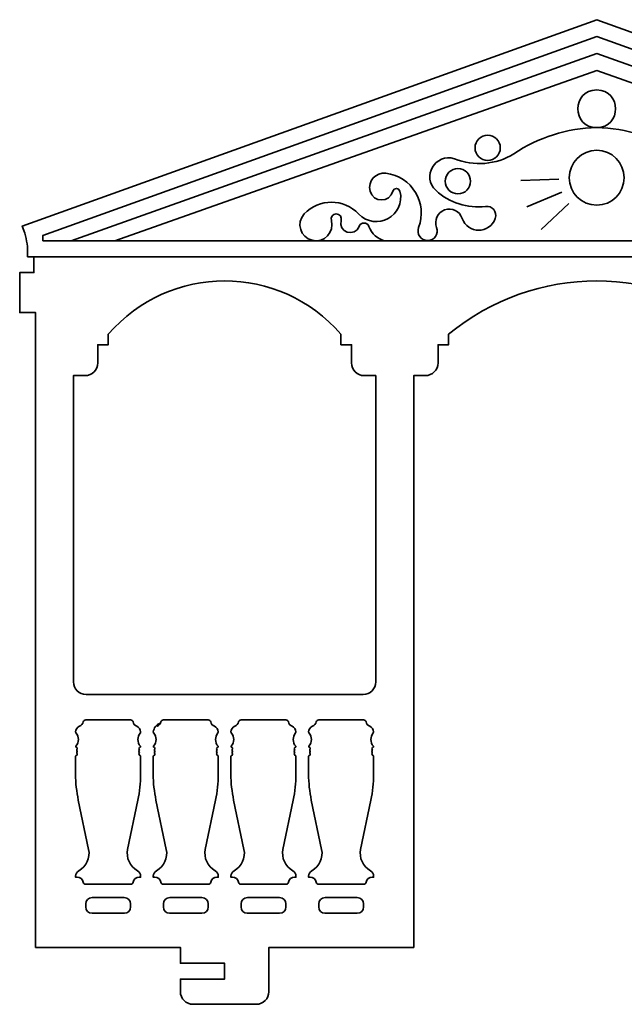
# Model space of a CAD drawing. Header units: centimetres. Extents: x -90 to 100, y -117 to 106.
# Tile 102 of 108: x 42 to 53, y 77 to 96. Entities that reach past the tile are written whole.
import ezdxf

# ---------------------------------------------------------------- set-up
doc = ezdxf.new("R2010")
doc.units = ezdxf.units.CM
doc.header["$MEASUREMENT"] = 0
doc.layers.add('Layer 1', color=7, linetype='Continuous')

msp = doc.modelspace()

# ---------------------------------------------------------------- linework, layer by layer
at = {"layer": 'Layer 1', "lineweight": 35}
for points, knots in [([(55.72681, 89.05244), (55.59429, 89.05244), (55.48678, 89.16068), (55.48678, 89.29232), (55.48678, 89.29232), (55.48678, 89.29232), (55.48678, 89.63752), (55.48678, 89.63752), (55.48678, 89.63752), (55.48678, 89.63752), (55.2861, 89.63752), (55.2861, 89.63752), (55.2861, 89.63752), (55.2861, 89.63752), (55.2861, 89.83791), (55.2861, 89.83791), (55.2861, 89.83791), (53.65502, 91.18654), (51.29566, 91.18654), (49.66459, 89.83791), (49.66459, 89.83791), (49.66459, 89.83791), (49.66459, 89.63752), (49.66459, 89.63752), (49.66459, 89.63752), (49.66459, 89.63752), (49.4639, 89.63752), (49.4639, 89.63752), (49.4639, 89.63752), (49.4639, 89.63752), (49.4639, 89.29232), (49.4639, 89.29232), (49.4639, 89.29232), (49.4639, 89.16068), (49.35639, 89.05244), (49.22387, 89.05244), (49.22387, 89.05244), (49.22387, 89.05244), (49.00315, 89.05244), (49.00315, 89.05244), (49.00315, 89.05244), (49.00315, 89.05244), (49.00315, 78.19762), (49.00315, 78.19762), (49.00315, 78.19762), (49.00315, 78.19762), (46.25427, 78.19762), (46.25427, 78.19762), (46.25427, 78.19762), (46.25427, 78.19762), (46.25427, 77.35803), (46.25427, 77.35803), (46.25427, 77.35803), (46.25427, 77.22492), (46.14676, 77.11814), (46.01423, 77.11814), (46.01423, 77.11814), (46.01423, 77.11814), (44.81422, 77.11814), (44.81422, 77.11814), (44.81422, 77.11814), (44.6817, 77.11814), (44.57434, 77.22492), (44.57434, 77.35803), (44.57434, 77.35803), (44.57434, 77.35803), (44.57434, 77.59791), (44.57434, 77.59791), (44.57434, 77.59791), (44.57434, 77.59791), (45.41423, 77.59791), (45.41423, 77.59791), (45.41423, 77.59791), (45.41423, 77.59791), (45.41423, 77.89777), (45.41423, 77.89777), (45.41423, 77.89777), (45.41423, 77.89777), (44.57434, 77.89777), (44.57434, 77.89777), (44.57434, 77.89777), (44.57434, 77.89777), (44.57434, 78.19762), (44.57434, 78.19762), (44.57434, 78.19762), (44.57434, 78.19762), (41.82531, 78.19762), (41.82531, 78.19762), (41.82531, 78.19762), (41.82531, 78.19762), (41.82531, 90.24747), (41.82531, 90.24747), (41.82531, 90.24747), (41.82531, 90.24747), (41.52531, 90.24747), (41.52531, 90.24747), (41.52531, 90.24747), (41.52531, 90.24747), (41.52531, 91.00809), (41.52531, 91.00809), (41.52531, 91.00809), (41.52531, 91.00809), (41.79532, 91.00809), (41.79532, 91.00809), (41.79532, 91.00809), (41.79532, 91.00809), (41.79532, 91.30794), (41.79532, 91.30794), (41.79532, 91.30794), (41.79532, 91.30794), (41.67538, 91.30794), (41.67538, 91.30794), (41.67538, 91.30794), (41.67538, 91.30794), (41.67538, 91.40009), (41.67538, 91.40009), (41.67538, 91.40009), (41.67538, 91.53759), (41.65139, 91.67508), (41.60459, 91.80527), (41.60459, 91.80527), (41.60459, 91.80527), (41.57387, 91.89157), (41.57387, 91.89157), (41.57387, 91.89157), (41.57387, 91.89157), (52.47534, 95.80872), (52.47534, 95.80872), (52.47534, 95.80872), (52.47534, 95.80872), (63.38442, 91.88864), (63.38442, 91.88864), (63.38442, 91.88864), (63.38442, 91.88864), (63.35663, 91.81843), (63.35663, 91.81843), (63.35663, 91.81843), (63.30251, 91.67947), (63.27472, 91.53174), (63.27472, 91.384), (63.27472, 91.384), (63.27472, 91.384), (63.27472, 91.30794), (63.27472, 91.30794), (63.27472, 91.30794), (63.27472, 91.30794), (63.15477, 91.30794), (63.15477, 91.30794), (63.15477, 91.30794), (63.15477, 91.30794), (63.15477, 91.00809), (63.15477, 91.00809), (63.15477, 91.00809), (63.15477, 91.00809), (63.42538, 91.00809), (63.42538, 91.00809), (63.42538, 91.00809), (63.42538, 91.00809), (63.42538, 90.24747), (63.42538, 90.24747), (63.42538, 90.24747), (63.42538, 90.24747), (63.12552, 90.24747), (63.12552, 90.24747), (63.12552, 90.24747), (63.12552, 90.24747), (63.12552, 78.19762), (63.12552, 78.19762), (63.12552, 78.19762), (63.12552, 78.19762), (60.37708, 78.19762), (60.37708, 78.19762), (60.37708, 78.19762), (60.37708, 78.19762), (60.37708, 77.35803), (60.37708, 77.35803), (60.37708, 77.35803), (60.37708, 77.22492), (60.26884, 77.11814), (60.13573, 77.11814), (60.13573, 77.11814), (60.13573, 77.11814), (58.9363, 77.11814), (58.9363, 77.11814), (58.9363, 77.11814), (58.80319, 77.11814), (58.69642, 77.22492), (58.69642, 77.35803), (58.69642, 77.35803), (58.69642, 77.35803), (58.69642, 77.59791), (58.69642, 77.59791), (58.69642, 77.59791), (58.69642, 77.59791), (59.53602, 77.59791), (59.53602, 77.59791), (59.53602, 77.59791), (59.53602, 77.59791), (59.53602, 77.89777), (59.53602, 77.89777), (59.53602, 77.89777), (59.53602, 77.89777), (58.69642, 77.89777), (58.69642, 77.89777), (58.69642, 77.89777), (58.69642, 77.89777), (58.69642, 78.19762), (58.69642, 78.19762), (58.69642, 78.19762), (58.69642, 78.19762), (55.94797, 78.19762), (55.94797, 78.19762), (55.94797, 78.19762), (55.94797, 78.19762), (55.94797, 89.05244), (55.94797, 89.05244), (55.94797, 89.05244), (55.94797, 89.05244), (55.72681, 89.05244), (55.72681, 89.05244)], [0, 0, 0, 0, 0.01785714, 0.01785714, 0.01785714, 0.01785714, 0.03571429, 0.03571429, 0.03571429, 0.03571429, 0.05357143, 0.05357143, 0.05357143, 0.05357143, 0.07142857, 0.07142857, 0.07142857, 0.07142857, 0.08928571, 0.08928571, 0.08928571, 0.08928571, 0.10714286, 0.10714286, 0.10714286, 0.10714286, 0.125, 0.125, 0.125, 0.125, 0.14285714, 0.14285714, 0.14285714, 0.14285714, 0.16071429, 0.16071429, 0.16071429, 0.16071429, 0.17857143, 0.17857143, 0.17857143, 0.17857143, 0.19642857, 0.19642857, 0.19642857, 0.19642857, 0.21428571, 0.21428571, 0.21428571, 0.21428571, 0.23214286, 0.23214286, 0.23214286, 0.23214286, 0.25, 0.25, 0.25, 0.25, 0.26785714, 0.26785714, 0.26785714, 0.26785714, 0.28571429, 0.28571429, 0.28571429, 0.28571429, 0.30357143, 0.30357143, 0.30357143, 0.30357143, 0.32142857, 0.32142857, 0.32142857, 0.32142857, 0.33928571, 0.33928571, 0.33928571, 0.33928571, 0.35714286, 0.35714286, 0.35714286, 0.35714286, 0.375, 0.375, 0.375, 0.375, 0.39285714, 0.39285714, 0.39285714, 0.39285714, 0.41071429, 0.41071429, 0.41071429, 0.41071429, 0.42857143, 0.42857143, 0.42857143, 0.42857143, 0.44642857, 0.44642857, 0.44642857, 0.44642857, 0.46428571, 0.46428571, 0.46428571, 0.46428571, 0.48214286, 0.48214286, 0.48214286, 0.48214286, 0.5, 0.5, 0.5, 0.5, 0.51785714, 0.51785714, 0.51785714, 0.51785714, 0.53571429, 0.53571429, 0.53571429, 0.53571429, 0.55357143, 0.55357143, 0.55357143, 0.55357143, 0.57142857, 0.57142857, 0.57142857, 0.57142857, 0.58928571, 0.58928571, 0.58928571, 0.58928571, 0.60714286, 0.60714286, 0.60714286, 0.60714286, 0.625, 0.625, 0.625, 0.625, 0.64285714, 0.64285714, 0.64285714, 0.64285714, 0.66071429, 0.66071429, 0.66071429, 0.66071429, 0.67857143, 0.67857143, 0.67857143, 0.67857143, 0.69642857, 0.69642857, 0.69642857, 0.69642857, 0.71428571, 0.71428571, 0.71428571, 0.71428571, 0.73214286, 0.73214286, 0.73214286, 0.73214286, 0.75, 0.75, 0.75, 0.75, 0.76785714, 0.76785714, 0.76785714, 0.76785714, 0.78571429, 0.78571429, 0.78571429, 0.78571429, 0.80357143, 0.80357143, 0.80357143, 0.80357143, 0.82142857, 0.82142857, 0.82142857, 0.82142857, 0.83928571, 0.83928571, 0.83928571, 0.83928571, 0.85714286, 0.85714286, 0.85714286, 0.85714286, 0.875, 0.875, 0.875, 0.875, 0.89285714, 0.89285714, 0.89285714, 0.89285714, 0.91071429, 0.91071429, 0.91071429, 0.91071429, 0.92857143, 0.92857143, 0.92857143, 0.92857143, 0.94642857, 0.94642857, 0.94642857, 0.94642857, 0.96428571, 0.96428571, 0.96428571, 0.96428571, 1, 1, 1, 1]), ([(41.96675, 91.60926), (41.96675, 91.60926), (62.98364, 91.60926), (62.98364, 91.60926), (62.98364, 91.60926), (62.98364, 91.60926), (62.98364, 91.71312), (62.98364, 91.71312), (62.98364, 91.71312), (62.98364, 91.71312), (52.47534, 95.48692), (52.47534, 95.48692), (52.47534, 95.48692), (52.47534, 95.48692), (41.96675, 91.71312), (41.96675, 91.71312), (41.96675, 91.71312), (41.96675, 91.71312), (41.96675, 91.60926), (41.96675, 91.60926)], [0, 0, 0, 0, 0.16666667, 0.16666667, 0.16666667, 0.16666667, 0.33333333, 0.33333333, 0.33333333, 0.33333333, 0.5, 0.5, 0.5, 0.5, 0.66666667, 0.66666667, 0.66666667, 0.66666667, 1, 1, 1, 1]), ([(62.44682, 91.6078), (62.44682, 91.6078), (52.47534, 95.16512), (52.47534, 95.16512), (52.47534, 95.16512), (52.47534, 95.16512), (42.50328, 91.6078), (42.50328, 91.6078)], [0, 0, 0, 0, 0.33333333, 0.33333333, 0.33333333, 0.33333333, 1, 1, 1, 1]), ([(43.33103, 91.6078), (43.33103, 91.6078), (52.47534, 94.84333), (52.47534, 94.84333), (52.47534, 94.84333), (52.47534, 94.84333), (61.61892, 91.6078), (61.61892, 91.6078)], [0, 0, 0, 0, 0.33333333, 0.33333333, 0.33333333, 0.33333333, 1, 1, 1, 1]), ([(56.48772, 91.60926), (56.63106, 91.6429), (56.74662, 91.74676), (56.79781, 91.88425), (56.79781, 91.88425), (56.82999, 91.97055), (56.9514, 91.97055), (56.98358, 91.88425), (56.98358, 91.88425), (57.06403, 91.66777), (57.39021, 91.77601), (57.32439, 91.99834), (57.32439, 91.99834), (57.30537, 92.05978), (57.35218, 92.12268), (57.418, 92.12268), (57.418, 92.12268), (57.48236, 92.12268), (57.52917, 92.05978), (57.51015, 91.99834), (57.51015, 91.99834), (57.44872, 91.77455), (57.64911, 91.56684), (57.87437, 91.62096), (57.87437, 91.62096), (58.09817, 91.67508), (58.183, 91.95154), (58.02649, 92.12268), (58.02649, 92.12268), (57.74565, 92.41814), (57.27466, 92.41814), (56.99382, 92.12268), (56.99382, 92.12268), (56.66617, 91.77601), (56.09132, 92.09342), (56.2098, 92.55564), (56.2098, 92.55564), (56.22735, 92.62439), (56.32535, 92.62439), (56.34437, 92.55564), (56.34437, 92.55564), (56.40142, 92.33038), (56.72029, 92.33038), (56.77733, 92.55564), (56.77733, 92.55564), (56.8256, 92.74287), (56.66909, 92.91839), (56.47748, 92.89499), (56.47748, 92.89499), (55.98454, 92.83502), (55.67796, 92.32746), (55.85582, 91.86231), (55.85582, 91.86231), (55.90117, 91.74383), (55.81267, 91.61511), (55.68483, 91.61511), (55.68483, 91.61511), (55.55714, 91.61511), (55.46893, 91.74383), (55.51457, 91.86231), (55.51457, 91.86231), (55.56606, 91.99834), (55.49687, 92.149), (55.36113, 92.19727), (55.36113, 92.19727), (55.22539, 92.24701), (55.0759, 92.17533), (55.02924, 92.03784), (55.02924, 92.03784), (54.92671, 91.73798), (54.50208, 91.73798), (54.39954, 92.03784), (54.39954, 92.03784), (54.35815, 92.15924), (54.45834, 92.28211), (54.58531, 92.26456), (54.58531, 92.26456), (54.92744, 92.22068), (55.27176, 92.33038), (55.52481, 92.56442), (55.52481, 92.56442), (55.80536, 92.82332), (55.53841, 93.28407), (55.17376, 93.16852), (55.17376, 93.16852), (54.80515, 93.01932), (54.38755, 93.05443), (54.04835, 93.26213), (54.04835, 93.26213), (53.58349, 93.57661), (53.03688, 93.75068), (52.47534, 93.75945), (52.47534, 93.75945), (51.99937, 93.75945), (51.99937, 94.47472), (52.47534, 94.47472), (52.47534, 94.47472), (52.95116, 94.47472), (52.95116, 93.75945), (52.47534, 93.75945), (52.47534, 93.75945), (51.91366, 93.75068), (51.36719, 93.57661), (50.90234, 93.26213), (50.90234, 93.26213), (50.56313, 93.05443), (50.14553, 93.01932), (49.77678, 93.16852), (49.77678, 93.16852), (49.41227, 93.28407), (49.14532, 92.82332), (49.42573, 92.56442), (49.42573, 92.56442), (49.67892, 92.33038), (50.02325, 92.22068), (50.36537, 92.26456), (50.36537, 92.26456), (50.49219, 92.28211), (50.59253, 92.15924), (50.55114, 92.03784), (50.55114, 92.03784), (50.4486, 91.73798), (50.02398, 91.73798), (49.92129, 92.03784), (49.92129, 92.03784), (49.87478, 92.17533), (49.72514, 92.24701), (49.58955, 92.19727), (49.58955, 92.19727), (49.45381, 92.149), (49.38477, 91.99834), (49.43611, 91.86231), (49.43611, 91.86231), (49.48175, 91.74383), (49.39355, 91.61511), (49.26571, 91.61511), (49.26571, 91.61511), (49.13801, 91.61511), (49.04995, 91.74383), (49.09544, 91.86231), (49.09544, 91.86231), (49.27273, 92.32746), (48.96658, 92.83502), (48.47277, 92.89499), (48.47277, 92.89499), (48.281, 92.91839), (48.12566, 92.74287), (48.17335, 92.55564), (48.17335, 92.55564), (48.23054, 92.33038), (48.54971, 92.33038), (48.6069, 92.55564), (48.6069, 92.55564), (48.62474, 92.62439), (48.72348, 92.62439), (48.74118, 92.55564), (48.74118, 92.55564), (48.85878, 92.09342), (48.2851, 91.77601), (47.95657, 92.12268), (47.95657, 92.12268), (47.67573, 92.41814), (47.20474, 92.41814), (46.92404, 92.12268), (46.92404, 92.12268), (46.76753, 91.95154), (46.85193, 91.67508), (47.07704, 91.62096), (47.07704, 91.62096), (47.30216, 91.56684), (47.5024, 91.77455), (47.44024, 91.99834), (47.44024, 91.99834), (47.42181, 92.05978), (47.46832, 92.12268), (47.53326, 92.12268), (47.53326, 92.12268), (47.59806, 92.12268), (47.64458, 92.05978), (47.62615, 91.99834), (47.62615, 91.99834), (47.56003, 91.77601), (47.88651, 91.66777), (47.96681, 91.88425), (47.96681, 91.88425), (47.9987, 91.97055), (48.12084, 91.97055), (48.15272, 91.88425), (48.15272, 91.88425), (48.20363, 91.74676), (48.31962, 91.6429), (48.46238, 91.60926)], [0, 0, 0, 0, 0.02040816, 0.02040816, 0.02040816, 0.02040816, 0.04081633, 0.04081633, 0.04081633, 0.04081633, 0.06122449, 0.06122449, 0.06122449, 0.06122449, 0.08163265, 0.08163265, 0.08163265, 0.08163265, 0.10204082, 0.10204082, 0.10204082, 0.10204082, 0.12244898, 0.12244898, 0.12244898, 0.12244898, 0.14285714, 0.14285714, 0.14285714, 0.14285714, 0.16326531, 0.16326531, 0.16326531, 0.16326531, 0.18367347, 0.18367347, 0.18367347, 0.18367347, 0.20408163, 0.20408163, 0.20408163, 0.20408163, 0.2244898, 0.2244898, 0.2244898, 0.2244898, 0.24489796, 0.24489796, 0.24489796, 0.24489796, 0.26530612, 0.26530612, 0.26530612, 0.26530612, 0.28571429, 0.28571429, 0.28571429, 0.28571429, 0.30612245, 0.30612245, 0.30612245, 0.30612245, 0.32653061, 0.32653061, 0.32653061, 0.32653061, 0.34693878, 0.34693878, 0.34693878, 0.34693878, 0.36734694, 0.36734694, 0.36734694, 0.36734694, 0.3877551, 0.3877551, 0.3877551, 0.3877551, 0.40816327, 0.40816327, 0.40816327, 0.40816327, 0.42857143, 0.42857143, 0.42857143, 0.42857143, 0.44897959, 0.44897959, 0.44897959, 0.44897959, 0.46938776, 0.46938776, 0.46938776, 0.46938776, 0.48979592, 0.48979592, 0.48979592, 0.48979592, 0.51020408, 0.51020408, 0.51020408, 0.51020408, 0.53061224, 0.53061224, 0.53061224, 0.53061224, 0.55102041, 0.55102041, 0.55102041, 0.55102041, 0.57142857, 0.57142857, 0.57142857, 0.57142857, 0.59183673, 0.59183673, 0.59183673, 0.59183673, 0.6122449, 0.6122449, 0.6122449, 0.6122449, 0.63265306, 0.63265306, 0.63265306, 0.63265306, 0.65306122, 0.65306122, 0.65306122, 0.65306122, 0.67346939, 0.67346939, 0.67346939, 0.67346939, 0.69387755, 0.69387755, 0.69387755, 0.69387755, 0.71428571, 0.71428571, 0.71428571, 0.71428571, 0.73469388, 0.73469388, 0.73469388, 0.73469388, 0.75510204, 0.75510204, 0.75510204, 0.75510204, 0.7755102, 0.7755102, 0.7755102, 0.7755102, 0.79591837, 0.79591837, 0.79591837, 0.79591837, 0.81632653, 0.81632653, 0.81632653, 0.81632653, 0.83673469, 0.83673469, 0.83673469, 0.83673469, 0.85714286, 0.85714286, 0.85714286, 0.85714286, 0.87755102, 0.87755102, 0.87755102, 0.87755102, 0.89795918, 0.89795918, 0.89795918, 0.89795918, 0.91836735, 0.91836735, 0.91836735, 0.91836735, 0.93877551, 0.93877551, 0.93877551, 0.93877551, 0.95918367, 0.95918367, 0.95918367, 0.95918367, 1, 1, 1, 1]), ([(50.40575, 93.61611), (50.27322, 93.61611), (50.16571, 93.50787), (50.16571, 93.37622), (50.16571, 93.37622), (50.16571, 93.24312), (50.27322, 93.13634), (50.40575, 93.13634), (50.40575, 93.13634), (50.53827, 93.13634), (50.64578, 93.24312), (50.64578, 93.37622), (50.64578, 93.37622), (50.64578, 93.50787), (50.53827, 93.61611), (50.40575, 93.61611)], [0, 0, 0, 0, 0.2, 0.2, 0.2, 0.2, 0.4, 0.4, 0.4, 0.4, 0.6, 0.6, 0.6, 0.6, 1, 1, 1, 1]), ([(52.47534, 93.32942), (52.18792, 93.32942), (51.95505, 93.09538), (51.95505, 92.80869), (51.95505, 92.80869), (51.95505, 92.52053), (52.18792, 92.28796), (52.47534, 92.28796), (52.47534, 92.28796), (52.76262, 92.28796), (52.99563, 92.52053), (52.99563, 92.80869), (52.99563, 92.80869), (52.99563, 93.09538), (52.76262, 93.32942), (52.47534, 93.32942)], [0, 0, 0, 0, 0.2, 0.2, 0.2, 0.2, 0.4, 0.4, 0.4, 0.4, 0.6, 0.6, 0.6, 0.6, 1, 1, 1, 1]), ([(49.84172, 92.98129), (49.7092, 92.98129), (49.60184, 92.87451), (49.60184, 92.7414), (49.60184, 92.7414), (49.60184, 92.60976), (49.7092, 92.50152), (49.84172, 92.50152), (49.84172, 92.50152), (49.97424, 92.50152), (50.08175, 92.60976), (50.08175, 92.7414), (50.08175, 92.7414), (50.08175, 92.87451), (49.97424, 92.98129), (49.84172, 92.98129)], [0, 0, 0, 0, 0.2, 0.2, 0.2, 0.2, 0.4, 0.4, 0.4, 0.4, 0.6, 0.6, 0.6, 0.6, 1, 1, 1, 1]), ([(42.78529, 82.99826), (42.78529, 82.99826), (48.04317, 82.99826), (48.04317, 82.99826), (48.04317, 82.99826), (48.17569, 82.99826), (48.2832, 83.10503), (48.2832, 83.23814), (48.2832, 83.23814), (48.2832, 83.23814), (48.2832, 89.05244), (48.2832, 89.05244), (48.2832, 89.05244), (48.2832, 89.05244), (48.06248, 89.05244), (48.06248, 89.05244), (48.06248, 89.05244), (47.92995, 89.05244), (47.82244, 89.16068), (47.82244, 89.29232), (47.82244, 89.29232), (47.82244, 89.29232), (47.82244, 89.63752), (47.82244, 89.63752), (47.82244, 89.63752), (47.82244, 89.63752), (47.62176, 89.63752), (47.62176, 89.63752), (47.62176, 89.63752), (47.62176, 89.63752), (47.62176, 89.83791), (47.62176, 89.83791), (47.62176, 89.83791), (46.45919, 91.18654), (44.36927, 91.18654), (43.20685, 89.83791), (43.20685, 89.83791), (43.20685, 89.83791), (43.20685, 89.63752), (43.20685, 89.63752), (43.20685, 89.63752), (43.20685, 89.63752), (43.00601, 89.63752), (43.00601, 89.63752), (43.00601, 89.63752), (43.00601, 89.63752), (43.00601, 89.29232), (43.00601, 89.29232), (43.00601, 89.29232), (43.00601, 89.16068), (42.89865, 89.05244), (42.76598, 89.05244), (42.76598, 89.05244), (42.76598, 89.05244), (42.54526, 89.05244), (42.54526, 89.05244), (42.54526, 89.05244), (42.54526, 89.05244), (42.54526, 83.23814), (42.54526, 83.23814), (42.54526, 83.23814), (42.54526, 83.10503), (42.65277, 82.99826), (42.78529, 82.99826)], [0, 0, 0, 0, 0.05882353, 0.05882353, 0.05882353, 0.05882353, 0.11764706, 0.11764706, 0.11764706, 0.11764706, 0.17647059, 0.17647059, 0.17647059, 0.17647059, 0.23529412, 0.23529412, 0.23529412, 0.23529412, 0.29411765, 0.29411765, 0.29411765, 0.29411765, 0.35294118, 0.35294118, 0.35294118, 0.35294118, 0.41176471, 0.41176471, 0.41176471, 0.41176471, 0.47058824, 0.47058824, 0.47058824, 0.47058824, 0.52941176, 0.52941176, 0.52941176, 0.52941176, 0.58823529, 0.58823529, 0.58823529, 0.58823529, 0.64705882, 0.64705882, 0.64705882, 0.64705882, 0.70588235, 0.70588235, 0.70588235, 0.70588235, 0.76470588, 0.76470588, 0.76470588, 0.76470588, 0.82352941, 0.82352941, 0.82352941, 0.82352941, 0.88235294, 0.88235294, 0.88235294, 0.88235294, 1, 1, 1, 1]), ([(42.77827, 79.39705), (42.77827, 79.39705), (43.62869, 79.39705), (43.62869, 79.39705), (43.62869, 79.39705), (43.65122, 79.39705), (43.67067, 79.41314), (43.6755, 79.43508), (43.6755, 79.43508), (43.68764, 79.49066), (43.73635, 79.53016), (43.79281, 79.53016), (43.79281, 79.53016), (43.79281, 79.53016), (43.82045, 79.53016), (43.82045, 79.53016), (43.82045, 79.53016), (43.82045, 79.53016), (43.82045, 79.54917), (43.82045, 79.54917), (43.82045, 79.54917), (43.82045, 79.59306), (43.79676, 79.63401), (43.75858, 79.65449), (43.75858, 79.65449), (43.61494, 79.73494), (43.54005, 79.89876), (43.57369, 80.05966), (43.57369, 80.05966), (43.57369, 80.05966), (43.76941, 80.99287), (43.76941, 80.99287), (43.76941, 80.99287), (43.80334, 81.15524), (43.82045, 81.31906), (43.82045, 81.48435), (43.82045, 81.48435), (43.82045, 81.48435), (43.82045, 81.82808), (43.82045, 81.82808), (43.82045, 81.82808), (43.82045, 81.83394), (43.81621, 81.83979), (43.81036, 81.83979), (43.81036, 81.83979), (43.78959, 81.84417), (43.78111, 81.86904), (43.79559, 81.88367), (43.79559, 81.88367), (43.79998, 81.88952), (43.79998, 81.89683), (43.79559, 81.90122), (43.79559, 81.90122), (43.78593, 81.91146), (43.78593, 81.92609), (43.79559, 81.93633), (43.79559, 81.93633), (43.79998, 81.94218), (43.79998, 81.94803), (43.79559, 81.95388), (43.79559, 81.95388), (43.78125, 81.9685), (43.7893, 81.99337), (43.80992, 81.99776), (43.80992, 81.99776), (43.81914, 81.99922), (43.82294, 82.00946), (43.81665, 82.01677), (43.81665, 82.01677), (43.75229, 82.08991), (43.75141, 82.19815), (43.8146, 82.27129), (43.8146, 82.27129), (43.81841, 82.27568), (43.82045, 82.28153), (43.82031, 82.28738), (43.82031, 82.28738), (43.81899, 82.33565), (43.79018, 82.3766), (43.74659, 82.39562), (43.74659, 82.39562), (43.71046, 82.41024), (43.68398, 82.44242), (43.6755, 82.48046), (43.6755, 82.48046), (43.67067, 82.5024), (43.65122, 82.51702), (43.62869, 82.51702), (43.62869, 82.51702), (43.62869, 82.51702), (42.77827, 82.51702), (42.77827, 82.51702), (42.77827, 82.51702), (42.75574, 82.51702), (42.73614, 82.5024), (42.73132, 82.48046), (42.73132, 82.48046), (42.72298, 82.44242), (42.6965, 82.41024), (42.66037, 82.39562), (42.66037, 82.39562), (42.61679, 82.3766), (42.58797, 82.33565), (42.58651, 82.28738), (42.58651, 82.28738), (42.58636, 82.28153), (42.58841, 82.27568), (42.59236, 82.27129), (42.59236, 82.27129), (42.65555, 82.19815), (42.65452, 82.08991), (42.59031, 82.01677), (42.59031, 82.01677), (42.58402, 82.00946), (42.58782, 81.99922), (42.59704, 81.99776), (42.59704, 81.99776), (42.61752, 81.99337), (42.62571, 81.9685), (42.61137, 81.95388), (42.61137, 81.95388), (42.60699, 81.94803), (42.60699, 81.94218), (42.61137, 81.93633), (42.61137, 81.93633), (42.62103, 81.92609), (42.62103, 81.91146), (42.61137, 81.90122), (42.61137, 81.90122), (42.60699, 81.89683), (42.60699, 81.88952), (42.61137, 81.88367), (42.61137, 81.88367), (42.62585, 81.86904), (42.61737, 81.84417), (42.5966, 81.83979), (42.5966, 81.83979), (42.59075, 81.83979), (42.58651, 81.83394), (42.58651, 81.82808), (42.58651, 81.82808), (42.58651, 81.82808), (42.58651, 81.48435), (42.58651, 81.48435), (42.58651, 81.48435), (42.58651, 81.31906), (42.60362, 81.15524), (42.63756, 80.99287), (42.63756, 80.99287), (42.63756, 80.99287), (42.83327, 80.05966), (42.83327, 80.05966), (42.83327, 80.05966), (42.86691, 79.89876), (42.79202, 79.73494), (42.64838, 79.65449), (42.64838, 79.65449), (42.6102, 79.63401), (42.58651, 79.59306), (42.58651, 79.54917), (42.58651, 79.54917), (42.58651, 79.54917), (42.58651, 79.53016), (42.58651, 79.53016), (42.58651, 79.53016), (42.58651, 79.53016), (42.61415, 79.53016), (42.61415, 79.53016), (42.61415, 79.53016), (42.67047, 79.53016), (42.71932, 79.49066), (42.73132, 79.43508), (42.73132, 79.43508), (42.73614, 79.41314), (42.75574, 79.39705), (42.77827, 79.39705)], [0, 0, 0, 0, 0.02222222, 0.02222222, 0.02222222, 0.02222222, 0.04444444, 0.04444444, 0.04444444, 0.04444444, 0.06666667, 0.06666667, 0.06666667, 0.06666667, 0.08888889, 0.08888889, 0.08888889, 0.08888889, 0.11111111, 0.11111111, 0.11111111, 0.11111111, 0.13333333, 0.13333333, 0.13333333, 0.13333333, 0.15555556, 0.15555556, 0.15555556, 0.15555556, 0.17777778, 0.17777778, 0.17777778, 0.17777778, 0.2, 0.2, 0.2, 0.2, 0.22222222, 0.22222222, 0.22222222, 0.22222222, 0.24444444, 0.24444444, 0.24444444, 0.24444444, 0.26666667, 0.26666667, 0.26666667, 0.26666667, 0.28888889, 0.28888889, 0.28888889, 0.28888889, 0.31111111, 0.31111111, 0.31111111, 0.31111111, 0.33333333, 0.33333333, 0.33333333, 0.33333333, 0.35555556, 0.35555556, 0.35555556, 0.35555556, 0.37777778, 0.37777778, 0.37777778, 0.37777778, 0.4, 0.4, 0.4, 0.4, 0.42222222, 0.42222222, 0.42222222, 0.42222222, 0.44444444, 0.44444444, 0.44444444, 0.44444444, 0.46666667, 0.46666667, 0.46666667, 0.46666667, 0.48888889, 0.48888889, 0.48888889, 0.48888889, 0.51111111, 0.51111111, 0.51111111, 0.51111111, 0.53333333, 0.53333333, 0.53333333, 0.53333333, 0.55555556, 0.55555556, 0.55555556, 0.55555556, 0.57777778, 0.57777778, 0.57777778, 0.57777778, 0.6, 0.6, 0.6, 0.6, 0.62222222, 0.62222222, 0.62222222, 0.62222222, 0.64444444, 0.64444444, 0.64444444, 0.64444444, 0.66666667, 0.66666667, 0.66666667, 0.66666667, 0.68888889, 0.68888889, 0.68888889, 0.68888889, 0.71111111, 0.71111111, 0.71111111, 0.71111111, 0.73333333, 0.73333333, 0.73333333, 0.73333333, 0.75555556, 0.75555556, 0.75555556, 0.75555556, 0.77777778, 0.77777778, 0.77777778, 0.77777778, 0.8, 0.8, 0.8, 0.8, 0.82222222, 0.82222222, 0.82222222, 0.82222222, 0.84444444, 0.84444444, 0.84444444, 0.84444444, 0.86666667, 0.86666667, 0.86666667, 0.86666667, 0.88888889, 0.88888889, 0.88888889, 0.88888889, 0.91111111, 0.91111111, 0.91111111, 0.91111111, 0.93333333, 0.93333333, 0.93333333, 0.93333333, 0.95555556, 0.95555556, 0.95555556, 0.95555556, 1, 1, 1, 1]), ([(44.19315, 82.45705), (44.20222, 82.45998), (44.20734, 82.47022), (44.20529, 82.48046), (44.20529, 82.48046), (44.19681, 82.44242), (44.17034, 82.41024), (44.13421, 82.39562), (44.13421, 82.39562), (44.17034, 82.41024), (44.19681, 82.44242), (44.20529, 82.48046), (44.20529, 82.48046), (44.21012, 82.5024), (44.22958, 82.51702), (44.2521, 82.51702), (44.2521, 82.51702), (44.2521, 82.51702), (45.10252, 82.51702), (45.10252, 82.51702), (45.10252, 82.51702), (45.12505, 82.51702), (45.1445, 82.5024), (45.14948, 82.48046), (45.14948, 82.48046), (45.15781, 82.44242), (45.18429, 82.41024), (45.22042, 82.39562), (45.22042, 82.39562), (45.26401, 82.3766), (45.29282, 82.33565), (45.29414, 82.28738), (45.29414, 82.28738), (45.29443, 82.28153), (45.29224, 82.27568), (45.28844, 82.27129), (45.28844, 82.27129), (45.22525, 82.19815), (45.22627, 82.08991), (45.29048, 82.01677), (45.29048, 82.01677), (45.29677, 82.00946), (45.29297, 81.99922), (45.28375, 81.99776), (45.28375, 81.99776), (45.26328, 81.99337), (45.25509, 81.9685), (45.26942, 81.95388), (45.26942, 81.95388), (45.27381, 81.94803), (45.27381, 81.94218), (45.26942, 81.93633), (45.26942, 81.93633), (45.25977, 81.92609), (45.25977, 81.91146), (45.26942, 81.90122), (45.26942, 81.90122), (45.27381, 81.89683), (45.27381, 81.88952), (45.26942, 81.88367), (45.26942, 81.88367), (45.25494, 81.86904), (45.26342, 81.84417), (45.28419, 81.83979), (45.28419, 81.83979), (45.29004, 81.83979), (45.29429, 81.83394), (45.29429, 81.82808), (45.29429, 81.82808), (45.29429, 81.82808), (45.29429, 81.48435), (45.29429, 81.48435), (45.29429, 81.48435), (45.29429, 81.31906), (45.27717, 81.15524), (45.24324, 80.99287), (45.24324, 80.99287), (45.24324, 80.99287), (45.04753, 80.05966), (45.04753, 80.05966), (45.04753, 80.05966), (45.01388, 79.89876), (45.08877, 79.73494), (45.23256, 79.65449), (45.23256, 79.65449), (45.27059, 79.63401), (45.29429, 79.59306), (45.29429, 79.54917), (45.29429, 79.54917), (45.29429, 79.54917), (45.29429, 79.53016), (45.29429, 79.53016), (45.29429, 79.53016), (45.29429, 79.53016), (45.26664, 79.53016), (45.26664, 79.53016), (45.26664, 79.53016), (45.21033, 79.53016), (45.16147, 79.49066), (45.14948, 79.43508), (45.14948, 79.43508), (45.1445, 79.41314), (45.12505, 79.39705), (45.10252, 79.39705), (45.10252, 79.39705), (45.10252, 79.39705), (44.2521, 79.39705), (44.2521, 79.39705), (44.2521, 79.39705), (44.22958, 79.39705), (44.21012, 79.41314), (44.20529, 79.43508), (44.20529, 79.43508), (44.19315, 79.49066), (44.1443, 79.53016), (44.08798, 79.53016), (44.08798, 79.53016), (44.08798, 79.53016), (44.06034, 79.53016), (44.06034, 79.53016), (44.06034, 79.53016), (44.06034, 79.53016), (44.06034, 79.54917), (44.06034, 79.54917), (44.06034, 79.54917), (44.06034, 79.59306), (44.08404, 79.63401), (44.12221, 79.65449), (44.12221, 79.65449), (44.26585, 79.73494), (44.34074, 79.89876), (44.3071, 80.05966), (44.3071, 80.05966), (44.3071, 80.05966), (44.11139, 80.99287), (44.11139, 80.99287), (44.11139, 80.99287), (44.07745, 81.15524), (44.06034, 81.31906), (44.06034, 81.48435), (44.06034, 81.48435), (44.06034, 81.48435), (44.06034, 81.82808), (44.06034, 81.82808), (44.06034, 81.82808), (44.06034, 81.83394), (44.06473, 81.83979), (44.07043, 81.83979), (44.07043, 81.83979), (44.0912, 81.84417), (44.09969, 81.86904), (44.08521, 81.88367), (44.08521, 81.88367), (44.08082, 81.88952), (44.08082, 81.89683), (44.08521, 81.90122), (44.08521, 81.90122), (44.09486, 81.91146), (44.09486, 81.92609), (44.08521, 81.93633), (44.08521, 81.93633), (44.08082, 81.94218), (44.08082, 81.94803), (44.08521, 81.95388), (44.08521, 81.95388), (44.09954, 81.9685), (44.09135, 81.99337), (44.07087, 81.99776), (44.07087, 81.99776), (44.06166, 81.99922), (44.05785, 82.00946), (44.06414, 82.01677), (44.06414, 82.01677), (44.12836, 82.08991), (44.12938, 82.19815), (44.06619, 82.27129), (44.06619, 82.27129), (44.06239, 82.27568), (44.06019, 82.28153), (44.06049, 82.28738), (44.06049, 82.28738), (44.0678, 82.3649), (44.11973, 82.43072), (44.19315, 82.45705)], [0, 0, 0, 0, 0.0212766, 0.0212766, 0.0212766, 0.0212766, 0.04255319, 0.04255319, 0.04255319, 0.04255319, 0.06382979, 0.06382979, 0.06382979, 0.06382979, 0.08510638, 0.08510638, 0.08510638, 0.08510638, 0.10638298, 0.10638298, 0.10638298, 0.10638298, 0.12765957, 0.12765957, 0.12765957, 0.12765957, 0.14893617, 0.14893617, 0.14893617, 0.14893617, 0.17021277, 0.17021277, 0.17021277, 0.17021277, 0.19148936, 0.19148936, 0.19148936, 0.19148936, 0.21276596, 0.21276596, 0.21276596, 0.21276596, 0.23404255, 0.23404255, 0.23404255, 0.23404255, 0.25531915, 0.25531915, 0.25531915, 0.25531915, 0.27659574, 0.27659574, 0.27659574, 0.27659574, 0.29787234, 0.29787234, 0.29787234, 0.29787234, 0.31914894, 0.31914894, 0.31914894, 0.31914894, 0.34042553, 0.34042553, 0.34042553, 0.34042553, 0.36170213, 0.36170213, 0.36170213, 0.36170213, 0.38297872, 0.38297872, 0.38297872, 0.38297872, 0.40425532, 0.40425532, 0.40425532, 0.40425532, 0.42553191, 0.42553191, 0.42553191, 0.42553191, 0.44680851, 0.44680851, 0.44680851, 0.44680851, 0.46808511, 0.46808511, 0.46808511, 0.46808511, 0.4893617, 0.4893617, 0.4893617, 0.4893617, 0.5106383, 0.5106383, 0.5106383, 0.5106383, 0.53191489, 0.53191489, 0.53191489, 0.53191489, 0.55319149, 0.55319149, 0.55319149, 0.55319149, 0.57446809, 0.57446809, 0.57446809, 0.57446809, 0.59574468, 0.59574468, 0.59574468, 0.59574468, 0.61702128, 0.61702128, 0.61702128, 0.61702128, 0.63829787, 0.63829787, 0.63829787, 0.63829787, 0.65957447, 0.65957447, 0.65957447, 0.65957447, 0.68085106, 0.68085106, 0.68085106, 0.68085106, 0.70212766, 0.70212766, 0.70212766, 0.70212766, 0.72340426, 0.72340426, 0.72340426, 0.72340426, 0.74468085, 0.74468085, 0.74468085, 0.74468085, 0.76595745, 0.76595745, 0.76595745, 0.76595745, 0.78723404, 0.78723404, 0.78723404, 0.78723404, 0.80851064, 0.80851064, 0.80851064, 0.80851064, 0.82978723, 0.82978723, 0.82978723, 0.82978723, 0.85106383, 0.85106383, 0.85106383, 0.85106383, 0.87234043, 0.87234043, 0.87234043, 0.87234043, 0.89361702, 0.89361702, 0.89361702, 0.89361702, 0.91489362, 0.91489362, 0.91489362, 0.91489362, 0.93617021, 0.93617021, 0.93617021, 0.93617021, 0.95744681, 0.95744681, 0.95744681, 0.95744681, 1, 1, 1, 1]), ([(46.57636, 79.39705), (46.57636, 79.39705), (45.72593, 79.39705), (45.72593, 79.39705), (45.72593, 79.39705), (45.70341, 79.39705), (45.68395, 79.41314), (45.67913, 79.43508), (45.67913, 79.43508), (45.66699, 79.49066), (45.61828, 79.53016), (45.56182, 79.53016), (45.56182, 79.53016), (45.56182, 79.53016), (45.53417, 79.53016), (45.53417, 79.53016), (45.53417, 79.53016), (45.53417, 79.53016), (45.53417, 79.54917), (45.53417, 79.54917), (45.53417, 79.54917), (45.53417, 79.59306), (45.55787, 79.63401), (45.59604, 79.65449), (45.59604, 79.65449), (45.73968, 79.73494), (45.81472, 79.89876), (45.78093, 80.05966), (45.78093, 80.05966), (45.78093, 80.05966), (45.58537, 80.99287), (45.58537, 80.99287), (45.58537, 80.99287), (45.55143, 81.15524), (45.53417, 81.31906), (45.53417, 81.48435), (45.53417, 81.48435), (45.53417, 81.48435), (45.53417, 81.82808), (45.53417, 81.82808), (45.53417, 81.82808), (45.53417, 81.83394), (45.53856, 81.83979), (45.54426, 81.83979), (45.54426, 81.83979), (45.56503, 81.84417), (45.57352, 81.86904), (45.55904, 81.88367), (45.55904, 81.88367), (45.5548, 81.88952), (45.5548, 81.89683), (45.55904, 81.90122), (45.55904, 81.90122), (45.56869, 81.91146), (45.56869, 81.92609), (45.55904, 81.93633), (45.55904, 81.93633), (45.5548, 81.94218), (45.5548, 81.94803), (45.55904, 81.95388), (45.55904, 81.95388), (45.57337, 81.9685), (45.56533, 81.99337), (45.5447, 81.99776), (45.5447, 81.99776), (45.53549, 81.99922), (45.53183, 82.00946), (45.53797, 82.01677), (45.53797, 82.01677), (45.60233, 82.08991), (45.60321, 82.19815), (45.54017, 82.27129), (45.54017, 82.27129), (45.53622, 82.27568), (45.53417, 82.28153), (45.53432, 82.28738), (45.53432, 82.28738), (45.53578, 82.33565), (45.5646, 82.3766), (45.60804, 82.39562), (45.60804, 82.39562), (45.64417, 82.41024), (45.67064, 82.44242), (45.67913, 82.48046), (45.67913, 82.48046), (45.68395, 82.5024), (45.70341, 82.51702), (45.72593, 82.51702), (45.72593, 82.51702), (45.72593, 82.51702), (46.57636, 82.51702), (46.57636, 82.51702), (46.57636, 82.51702), (46.59888, 82.51702), (46.61848, 82.5024), (46.62331, 82.48046), (46.62331, 82.48046), (46.63165, 82.44242), (46.65812, 82.41024), (46.69425, 82.39562), (46.69425, 82.39562), (46.73784, 82.3766), (46.76666, 82.33565), (46.76812, 82.28738), (46.76812, 82.28738), (46.76826, 82.28153), (46.76622, 82.27568), (46.76227, 82.27129), (46.76227, 82.27129), (46.69908, 82.19815), (46.7001, 82.08991), (46.76446, 82.01677), (46.76446, 82.01677), (46.77061, 82.00946), (46.7668, 81.99922), (46.75759, 81.99776), (46.75759, 81.99776), (46.73711, 81.99337), (46.72892, 81.9685), (46.74325, 81.95388), (46.74325, 81.95388), (46.74764, 81.94803), (46.74764, 81.94218), (46.74325, 81.93633), (46.74325, 81.93633), (46.7336, 81.92609), (46.7336, 81.91146), (46.74325, 81.90122), (46.74325, 81.90122), (46.74764, 81.89683), (46.74764, 81.88952), (46.74325, 81.88367), (46.74325, 81.88367), (46.72877, 81.86904), (46.73726, 81.84417), (46.75803, 81.83979), (46.75803, 81.83979), (46.76388, 81.83979), (46.76812, 81.83394), (46.76812, 81.82808), (46.76812, 81.82808), (46.76812, 81.82808), (46.76812, 81.48435), (46.76812, 81.48435), (46.76812, 81.48435), (46.76812, 81.31906), (46.751, 81.15524), (46.71707, 80.99287), (46.71707, 80.99287), (46.71707, 80.99287), (46.52136, 80.05966), (46.52136, 80.05966), (46.52136, 80.05966), (46.48772, 79.89876), (46.56275, 79.73494), (46.70639, 79.65449), (46.70639, 79.65449), (46.74442, 79.63401), (46.76812, 79.59306), (46.76812, 79.54917), (46.76812, 79.54917), (46.76812, 79.54917), (46.76812, 79.53016), (46.76812, 79.53016), (46.76812, 79.53016), (46.76812, 79.53016), (46.74047, 79.53016), (46.74047, 79.53016), (46.74047, 79.53016), (46.68416, 79.53016), (46.6353, 79.49066), (46.62331, 79.43508), (46.62331, 79.43508), (46.61848, 79.41314), (46.59888, 79.39705), (46.57636, 79.39705)], [0, 0, 0, 0, 0.02222222, 0.02222222, 0.02222222, 0.02222222, 0.04444444, 0.04444444, 0.04444444, 0.04444444, 0.06666667, 0.06666667, 0.06666667, 0.06666667, 0.08888889, 0.08888889, 0.08888889, 0.08888889, 0.11111111, 0.11111111, 0.11111111, 0.11111111, 0.13333333, 0.13333333, 0.13333333, 0.13333333, 0.15555556, 0.15555556, 0.15555556, 0.15555556, 0.17777778, 0.17777778, 0.17777778, 0.17777778, 0.2, 0.2, 0.2, 0.2, 0.22222222, 0.22222222, 0.22222222, 0.22222222, 0.24444444, 0.24444444, 0.24444444, 0.24444444, 0.26666667, 0.26666667, 0.26666667, 0.26666667, 0.28888889, 0.28888889, 0.28888889, 0.28888889, 0.31111111, 0.31111111, 0.31111111, 0.31111111, 0.33333333, 0.33333333, 0.33333333, 0.33333333, 0.35555556, 0.35555556, 0.35555556, 0.35555556, 0.37777778, 0.37777778, 0.37777778, 0.37777778, 0.4, 0.4, 0.4, 0.4, 0.42222222, 0.42222222, 0.42222222, 0.42222222, 0.44444444, 0.44444444, 0.44444444, 0.44444444, 0.46666667, 0.46666667, 0.46666667, 0.46666667, 0.48888889, 0.48888889, 0.48888889, 0.48888889, 0.51111111, 0.51111111, 0.51111111, 0.51111111, 0.53333333, 0.53333333, 0.53333333, 0.53333333, 0.55555556, 0.55555556, 0.55555556, 0.55555556, 0.57777778, 0.57777778, 0.57777778, 0.57777778, 0.6, 0.6, 0.6, 0.6, 0.62222222, 0.62222222, 0.62222222, 0.62222222, 0.64444444, 0.64444444, 0.64444444, 0.64444444, 0.66666667, 0.66666667, 0.66666667, 0.66666667, 0.68888889, 0.68888889, 0.68888889, 0.68888889, 0.71111111, 0.71111111, 0.71111111, 0.71111111, 0.73333333, 0.73333333, 0.73333333, 0.73333333, 0.75555556, 0.75555556, 0.75555556, 0.75555556, 0.77777778, 0.77777778, 0.77777778, 0.77777778, 0.8, 0.8, 0.8, 0.8, 0.82222222, 0.82222222, 0.82222222, 0.82222222, 0.84444444, 0.84444444, 0.84444444, 0.84444444, 0.86666667, 0.86666667, 0.86666667, 0.86666667, 0.88888889, 0.88888889, 0.88888889, 0.88888889, 0.91111111, 0.91111111, 0.91111111, 0.91111111, 0.93333333, 0.93333333, 0.93333333, 0.93333333, 0.95555556, 0.95555556, 0.95555556, 0.95555556, 1, 1, 1, 1]), ([(48.05019, 79.39705), (48.05019, 79.39705), (47.19991, 79.39705), (47.19991, 79.39705), (47.19991, 79.39705), (47.17724, 79.39705), (47.15779, 79.41314), (47.15296, 79.43508), (47.15296, 79.43508), (47.14082, 79.49066), (47.09211, 79.53016), (47.0358, 79.53016), (47.0358, 79.53016), (47.0358, 79.53016), (47.00815, 79.53016), (47.00815, 79.53016), (47.00815, 79.53016), (47.00815, 79.53016), (47.00815, 79.54917), (47.00815, 79.54917), (47.00815, 79.54917), (47.00815, 79.59306), (47.0317, 79.63401), (47.06988, 79.65449), (47.06988, 79.65449), (47.21352, 79.73494), (47.28855, 79.89876), (47.25476, 80.05966), (47.25476, 80.05966), (47.25476, 80.05966), (47.0592, 80.99287), (47.0592, 80.99287), (47.0592, 80.99287), (47.02526, 81.15524), (47.00815, 81.31906), (47.00815, 81.48435), (47.00815, 81.48435), (47.00815, 81.48435), (47.00815, 81.82808), (47.00815, 81.82808), (47.00815, 81.82808), (47.00815, 81.83394), (47.01239, 81.83979), (47.0181, 81.83979), (47.0181, 81.83979), (47.03901, 81.84417), (47.04735, 81.86904), (47.03287, 81.88367), (47.03287, 81.88367), (47.02863, 81.88952), (47.02863, 81.89683), (47.03287, 81.90122), (47.03287, 81.90122), (47.04252, 81.91146), (47.04252, 81.92609), (47.03287, 81.93633), (47.03287, 81.93633), (47.02863, 81.94218), (47.02863, 81.94803), (47.03287, 81.95388), (47.03287, 81.95388), (47.04735, 81.9685), (47.03916, 81.99337), (47.01854, 81.99776), (47.01854, 81.99776), (47.00947, 81.99922), (47.00566, 82.00946), (47.01181, 82.01677), (47.01181, 82.01677), (47.07617, 82.08991), (47.07704, 82.19815), (47.014, 82.27129), (47.014, 82.27129), (47.01005, 82.27568), (47.008, 82.28153), (47.00815, 82.28738), (47.00815, 82.28738), (47.00961, 82.33565), (47.03843, 82.3766), (47.08187, 82.39562), (47.08187, 82.39562), (47.118, 82.41024), (47.14448, 82.44242), (47.15296, 82.48046), (47.15296, 82.48046), (47.15779, 82.5024), (47.17724, 82.51702), (47.19991, 82.51702), (47.19991, 82.51702), (47.19991, 82.51702), (48.05019, 82.51702), (48.05019, 82.51702), (48.05019, 82.51702), (48.07271, 82.51702), (48.09231, 82.5024), (48.09714, 82.48046), (48.09714, 82.48046), (48.10548, 82.44242), (48.1321, 82.41024), (48.16808, 82.39562), (48.16808, 82.39562), (48.21167, 82.3766), (48.24049, 82.33565), (48.24195, 82.28738), (48.24195, 82.28738), (48.2421, 82.28153), (48.24005, 82.27568), (48.2361, 82.27129), (48.2361, 82.27129), (48.17306, 82.19815), (48.17393, 82.08991), (48.23829, 82.01677), (48.23829, 82.01677), (48.24444, 82.00946), (48.24063, 81.99922), (48.23142, 81.99776), (48.23142, 81.99776), (48.21094, 81.99337), (48.20275, 81.9685), (48.21708, 81.95388), (48.21708, 81.95388), (48.22147, 81.94803), (48.22147, 81.94218), (48.21708, 81.93633), (48.21708, 81.93633), (48.20758, 81.92609), (48.20758, 81.91146), (48.21708, 81.90122), (48.21708, 81.90122), (48.22147, 81.89683), (48.22147, 81.88952), (48.21708, 81.88367), (48.21708, 81.88367), (48.2026, 81.86904), (48.21123, 81.84417), (48.23186, 81.83979), (48.23186, 81.83979), (48.23771, 81.83979), (48.24195, 81.83394), (48.24195, 81.82808), (48.24195, 81.82808), (48.24195, 81.82808), (48.24195, 81.48435), (48.24195, 81.48435), (48.24195, 81.48435), (48.24195, 81.31906), (48.22484, 81.15524), (48.1909, 80.99287), (48.1909, 80.99287), (48.1909, 80.99287), (47.99519, 80.05966), (47.99519, 80.05966), (47.99519, 80.05966), (47.96155, 79.89876), (48.03659, 79.73494), (48.18022, 79.65449), (48.18022, 79.65449), (48.21825, 79.63401), (48.24195, 79.59306), (48.24195, 79.54917), (48.24195, 79.54917), (48.24195, 79.54917), (48.24195, 79.53016), (48.24195, 79.53016), (48.24195, 79.53016), (48.24195, 79.53016), (48.21431, 79.53016), (48.21431, 79.53016), (48.21431, 79.53016), (48.15799, 79.53016), (48.10914, 79.49066), (48.09714, 79.43508), (48.09714, 79.43508), (48.09231, 79.41314), (48.07271, 79.39705), (48.05019, 79.39705)], [0, 0, 0, 0, 0.02222222, 0.02222222, 0.02222222, 0.02222222, 0.04444444, 0.04444444, 0.04444444, 0.04444444, 0.06666667, 0.06666667, 0.06666667, 0.06666667, 0.08888889, 0.08888889, 0.08888889, 0.08888889, 0.11111111, 0.11111111, 0.11111111, 0.11111111, 0.13333333, 0.13333333, 0.13333333, 0.13333333, 0.15555556, 0.15555556, 0.15555556, 0.15555556, 0.17777778, 0.17777778, 0.17777778, 0.17777778, 0.2, 0.2, 0.2, 0.2, 0.22222222, 0.22222222, 0.22222222, 0.22222222, 0.24444444, 0.24444444, 0.24444444, 0.24444444, 0.26666667, 0.26666667, 0.26666667, 0.26666667, 0.28888889, 0.28888889, 0.28888889, 0.28888889, 0.31111111, 0.31111111, 0.31111111, 0.31111111, 0.33333333, 0.33333333, 0.33333333, 0.33333333, 0.35555556, 0.35555556, 0.35555556, 0.35555556, 0.37777778, 0.37777778, 0.37777778, 0.37777778, 0.4, 0.4, 0.4, 0.4, 0.42222222, 0.42222222, 0.42222222, 0.42222222, 0.44444444, 0.44444444, 0.44444444, 0.44444444, 0.46666667, 0.46666667, 0.46666667, 0.46666667, 0.48888889, 0.48888889, 0.48888889, 0.48888889, 0.51111111, 0.51111111, 0.51111111, 0.51111111, 0.53333333, 0.53333333, 0.53333333, 0.53333333, 0.55555556, 0.55555556, 0.55555556, 0.55555556, 0.57777778, 0.57777778, 0.57777778, 0.57777778, 0.6, 0.6, 0.6, 0.6, 0.62222222, 0.62222222, 0.62222222, 0.62222222, 0.64444444, 0.64444444, 0.64444444, 0.64444444, 0.66666667, 0.66666667, 0.66666667, 0.66666667, 0.68888889, 0.68888889, 0.68888889, 0.68888889, 0.71111111, 0.71111111, 0.71111111, 0.71111111, 0.73333333, 0.73333333, 0.73333333, 0.73333333, 0.75555556, 0.75555556, 0.75555556, 0.75555556, 0.77777778, 0.77777778, 0.77777778, 0.77777778, 0.8, 0.8, 0.8, 0.8, 0.82222222, 0.82222222, 0.82222222, 0.82222222, 0.84444444, 0.84444444, 0.84444444, 0.84444444, 0.86666667, 0.86666667, 0.86666667, 0.86666667, 0.88888889, 0.88888889, 0.88888889, 0.88888889, 0.91111111, 0.91111111, 0.91111111, 0.91111111, 0.93333333, 0.93333333, 0.93333333, 0.93333333, 0.95555556, 0.95555556, 0.95555556, 0.95555556, 1, 1, 1, 1]), ([(42.89821, 78.84707), (42.89821, 78.84707), (43.5086, 78.84707), (43.5086, 78.84707), (43.5086, 78.84707), (43.57486, 78.84707), (43.62869, 78.89973), (43.62869, 78.96701), (43.62869, 78.96701), (43.62869, 78.96701), (43.62869, 79.0226), (43.62869, 79.0226), (43.62869, 79.0226), (43.62869, 79.08988), (43.57486, 79.14254), (43.5086, 79.14254), (43.5086, 79.14254), (43.5086, 79.14254), (42.89821, 79.14254), (42.89821, 79.14254), (42.89821, 79.14254), (42.83195, 79.14254), (42.77827, 79.08988), (42.77827, 79.0226), (42.77827, 79.0226), (42.77827, 79.0226), (42.77827, 78.96701), (42.77827, 78.96701), (42.77827, 78.96701), (42.77827, 78.89973), (42.83195, 78.84707), (42.89821, 78.84707)], [0, 0, 0, 0, 0.11111111, 0.11111111, 0.11111111, 0.11111111, 0.22222222, 0.22222222, 0.22222222, 0.22222222, 0.33333333, 0.33333333, 0.33333333, 0.33333333, 0.44444444, 0.44444444, 0.44444444, 0.44444444, 0.55555556, 0.55555556, 0.55555556, 0.55555556, 0.66666667, 0.66666667, 0.66666667, 0.66666667, 0.77777778, 0.77777778, 0.77777778, 0.77777778, 1, 1, 1, 1]), ([(44.98258, 78.84707), (45.04884, 78.84707), (45.10252, 78.89973), (45.10252, 78.96701), (45.10252, 78.96701), (45.10252, 78.96701), (45.10252, 79.0226), (45.10252, 79.0226), (45.10252, 79.0226), (45.10252, 79.08988), (45.04884, 79.14254), (44.98258, 79.14254), (44.98258, 79.14254), (44.98258, 79.14254), (44.37204, 79.14254), (44.37204, 79.14254), (44.37204, 79.14254), (44.30578, 79.14254), (44.2521, 79.08988), (44.2521, 79.0226), (44.2521, 79.0226), (44.2521, 79.0226), (44.2521, 78.96701), (44.2521, 78.96701), (44.2521, 78.96701), (44.2521, 78.89973), (44.30578, 78.84707), (44.37204, 78.84707), (44.37204, 78.84707), (44.37204, 78.84707), (44.98258, 78.84707), (44.98258, 78.84707)], [0, 0, 0, 0, 0.11111111, 0.11111111, 0.11111111, 0.11111111, 0.22222222, 0.22222222, 0.22222222, 0.22222222, 0.33333333, 0.33333333, 0.33333333, 0.33333333, 0.44444444, 0.44444444, 0.44444444, 0.44444444, 0.55555556, 0.55555556, 0.55555556, 0.55555556, 0.66666667, 0.66666667, 0.66666667, 0.66666667, 0.77777778, 0.77777778, 0.77777778, 0.77777778, 1, 1, 1, 1]), ([(46.45641, 78.84707), (46.52267, 78.84707), (46.57636, 78.89973), (46.57636, 78.96701), (46.57636, 78.96701), (46.57636, 78.96701), (46.57636, 79.0226), (46.57636, 79.0226), (46.57636, 79.0226), (46.57636, 79.08988), (46.52267, 79.14254), (46.45641, 79.14254), (46.45641, 79.14254), (46.45641, 79.14254), (45.84602, 79.14254), (45.84602, 79.14254), (45.84602, 79.14254), (45.77976, 79.14254), (45.72593, 79.08988), (45.72593, 79.0226), (45.72593, 79.0226), (45.72593, 79.0226), (45.72593, 78.96701), (45.72593, 78.96701), (45.72593, 78.96701), (45.72593, 78.89973), (45.77976, 78.84707), (45.84602, 78.84707), (45.84602, 78.84707), (45.84602, 78.84707), (46.45641, 78.84707), (46.45641, 78.84707)], [0, 0, 0, 0, 0.11111111, 0.11111111, 0.11111111, 0.11111111, 0.22222222, 0.22222222, 0.22222222, 0.22222222, 0.33333333, 0.33333333, 0.33333333, 0.33333333, 0.44444444, 0.44444444, 0.44444444, 0.44444444, 0.55555556, 0.55555556, 0.55555556, 0.55555556, 0.66666667, 0.66666667, 0.66666667, 0.66666667, 0.77777778, 0.77777778, 0.77777778, 0.77777778, 1, 1, 1, 1]), ([(47.93025, 78.84707), (47.93025, 78.84707), (47.31985, 78.84707), (47.31985, 78.84707), (47.31985, 78.84707), (47.25359, 78.84707), (47.19991, 78.89973), (47.19991, 78.96701), (47.19991, 78.96701), (47.19991, 78.96701), (47.19991, 79.0226), (47.19991, 79.0226), (47.19991, 79.0226), (47.19991, 79.08988), (47.25359, 79.14254), (47.31985, 79.14254), (47.31985, 79.14254), (47.31985, 79.14254), (47.93025, 79.14254), (47.93025, 79.14254), (47.93025, 79.14254), (47.99651, 79.14254), (48.05019, 79.08988), (48.05019, 79.0226), (48.05019, 79.0226), (48.05019, 79.0226), (48.05019, 78.96701), (48.05019, 78.96701), (48.05019, 78.96701), (48.05019, 78.89973), (47.99651, 78.84707), (47.93025, 78.84707)], [0, 0, 0, 0, 0.11111111, 0.11111111, 0.11111111, 0.11111111, 0.22222222, 0.22222222, 0.22222222, 0.22222222, 0.33333333, 0.33333333, 0.33333333, 0.33333333, 0.44444444, 0.44444444, 0.44444444, 0.44444444, 0.55555556, 0.55555556, 0.55555556, 0.55555556, 0.66666667, 0.66666667, 0.66666667, 0.66666667, 0.77777778, 0.77777778, 0.77777778, 0.77777778, 1, 1, 1, 1])]:
    msp.add_open_spline(points, degree=3, knots=knots, dxfattribs=at)
for points in [[(51.75583, 92.7809), (51.75583, 92.7809), (51.03647, 92.75311), (51.03647, 92.75311)], [(51.81068, 92.53224), (51.81068, 92.53224), (51.14603, 92.25432), (51.14603, 92.25432)], [(51.94876, 92.31722), (51.94876, 92.31722), (51.42219, 91.82721), (51.42219, 91.82721)], [(63.15477, 91.30794), (63.15477, 91.30794), (41.79532, 91.30794), (41.79532, 91.30794)]]:
    msp.add_open_spline(points, degree=3, dxfattribs=at)

doc.saveas('drawing.dxf')
